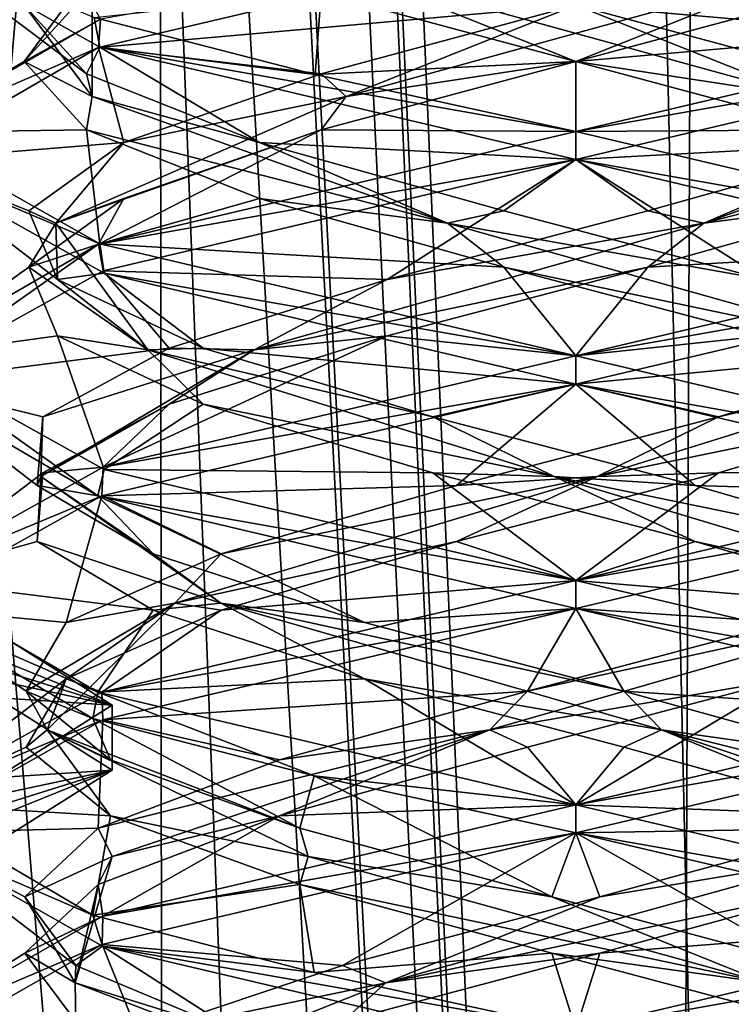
# Model space of a CAD drawing. Header units: millimetres. Extents: x -18.9 to 18.9, y -8.8 to 39.
# Tile 248 of 256: x 8.7 to 10.3, y 20.6 to 22.7. Entities that reach past the tile are written whole.
import ezdxf

# ---------------------------------------------------------------- set-up
doc = ezdxf.new("R2010")
doc.units = ezdxf.units.MM
doc.header["$LTSCALE"] = 65.185185
for name, color, linetype in [('1', 7, 'CONTINUOUS'), ('1461', 7, 'CONTINUOUS'), ('1462', 7, 'CONTINUOUS'), ('1463', 7, 'CONTINUOUS'), ('15', 7, 'CONTINUOUS'), ('1853', 7, 'CONTINUOUS'), ('1868', 7, 'CONTINUOUS'), ('1869', 7, 'CONTINUOUS'), ('1870', 7, 'CONTINUOUS'), ('1880', 7, 'CONTINUOUS'), ('1881', 7, 'CONTINUOUS'), ('1882', 7, 'CONTINUOUS'), ('1892', 7, 'CONTINUOUS'), ('1893', 7, 'CONTINUOUS'), ('1894', 7, 'CONTINUOUS'), ('1913', 7, 'CONTINUOUS'), ('1914', 7, 'CONTINUOUS'), ('1915', 7, 'CONTINUOUS'), ('2008', 7, 'CONTINUOUS'), ('7', 7, 'CONTINUOUS'), ('8', 7, 'CONTINUOUS')]:
    doc.layers.add(name, color=color, linetype=linetype)

msp = doc.modelspace()

# ---------------------------------------------------------------- linework, layer by layer
at = {"layer": '1', "color": 7, "linetype": 'Continuous'}
for points in [[(4.2931, 26.4, -16.8621), (9.0291, 26.4, -14.874), (6.4071, -3.5, -16.1774), (4.2931, 26.4, -16.8621)], [(6.4071, -3.5, -16.1774), (9.0291, 26.4, -14.874), (9.0598, -3.5, -14.8553), (6.4071, -3.5, -16.1774)], [(9.0291, 26.4, -14.874), (12.9799, 26.4, -11.588), (9.0598, -3.5, -14.8553), (9.0291, 26.4, -14.874)], [(9.0598, -3.5, -14.8553), (12.9799, 26.4, -11.588), (11.4495, -3.5, -13.1023), (9.0598, -3.5, -14.8553)]]:
    msp.add_3dface(points, dxfattribs=at)
at = {"layer": '1461', "color": 7, "linetype": 'Continuous'}
for points in [[(8.4637, 21.512, -13.2641), (8.925, 21.2224, -12.1887), (8.4637, 21.3671, -13.3031), (8.4637, 21.512, -13.2641)], [(8.925, 21.2224, -12.1887), (8.925, 21.0776, -12.2277), (8.4637, 21.3671, -13.3031), (8.925, 21.2224, -12.1887)], [(8.925, 21.2224, -12.1887), (8.4637, 20.9329, -11.1133), (8.925, 21.0776, -12.2277), (8.925, 21.2224, -12.1887)], [(8.4637, 20.9329, -11.1133), (8.4637, 20.788, -11.1523), (8.925, 21.0776, -12.2277), (8.4637, 20.9329, -11.1133)]]:
    msp.add_3dface(points, dxfattribs=at)
at = {"layer": '1462', "color": 7, "linetype": 'Continuous'}
for points in [[(8.925, 21.0776, -12.2277), (8.054, 21.0212, -12.9414), (8.4637, 21.3671, -13.3031), (8.925, 21.0776, -12.2277)], [(8.2621, 20.9354, -12.6227), (8.054, 21.0212, -12.9414), (8.925, 21.0776, -12.2277), (8.2621, 20.9354, -12.6227)], [(8.3241, 20.835, -12.2499), (8.2621, 20.9354, -12.6227), (8.925, 21.0776, -12.2277), (8.3241, 20.835, -12.2499)], [(8.4637, 20.788, -11.1523), (8.3241, 20.835, -12.2499), (8.925, 21.0776, -12.2277), (8.4637, 20.788, -11.1523)]]:
    msp.add_3dface(points, dxfattribs=at)
at = {"layer": '1463', "color": 7, "linetype": 'Continuous'}
for points in [[(8.4637, 21.512, -13.2641), (8.3241, 21.465, -12.1665), (8.925, 21.2224, -12.1887), (8.4637, 21.512, -13.2641)], [(8.3241, 21.465, -12.1665), (8.2621, 21.3646, -11.7937), (8.925, 21.2224, -12.1887), (8.3241, 21.465, -12.1665)], [(8.2621, 21.3646, -11.7937), (8.054, 21.2788, -11.475), (8.925, 21.2224, -12.1887), (8.2621, 21.3646, -11.7937)], [(8.925, 21.2224, -12.1887), (8.054, 21.2788, -11.475), (8.4637, 20.9329, -11.1133), (8.925, 21.2224, -12.1887)]]:
    msp.add_3dface(points, dxfattribs=at)
at = {"layer": '15', "color": 7, "linetype": 'Continuous'}
for points in [[(9.3355, 27.7834, 14.6836), (10.7441, -3.5, 13.6867), (9.3538, 28.967, 14.672), (9.3355, 27.7834, 14.6836)], [(9.3538, 28.967, 14.672), (10.7441, -3.5, 13.6867), (10.0229, 28.967, 14.2233), (9.3538, 28.967, 14.672)], [(10.0229, 28.967, 14.2233), (10.7441, -3.5, 13.6867), (10.7441, 28.967, 13.6867), (10.0229, 28.967, 14.2233)], [(9.3172, 26.6, 14.6952), (10.7441, -3.5, 13.6867), (9.3355, 27.7834, 14.6836), (9.3172, 26.6, 14.6952)], [(9.1871, 26.4658, 14.7769), (10.7441, -3.5, 13.6867), (9.3172, 26.6, 14.6952), (9.1871, 26.4658, 14.7769)], [(9.021, 26.4, 14.8789), (10.7441, -3.5, 13.6867), (9.1731, 26.4554, 14.7856), (9.021, 26.4, 14.8789)], [(9.1731, 26.4554, 14.7856), (10.7441, -3.5, 13.6867), (9.1871, 26.4658, 14.7769), (9.1731, 26.4554, 14.7856)], [(5.9019, -3.5, 16.3685), (9.021, 26.4, 14.8789), (3.603, 26.4, 17.0228), (5.9019, -3.5, 16.3685)], [(5.9019, -3.5, 16.3685), (10.7441, -3.5, 13.6867), (9.021, 26.4, 14.8789), (5.9019, -3.5, 16.3685)]]:
    msp.add_3dface(points, dxfattribs=at)
at = {"layer": '1853', "color": 7, "linetype": 'Continuous'}
for points in [[(8.898, 22.6875, 7.2955), (8.4586, 22.9355, 8.3468), (8.8851, 22.7539, 7.3085), (8.898, 22.6875, 7.2955)], [(9.9586, 22.9375, 9.8562), (8.8991, 22.7504, 9.4181), (8.8951, 22.6867, 9.4141), (9.9586, 22.9375, 9.8562)], [(8.8991, 22.7504, 9.4181), (8.4586, 22.498, 8.3468), (8.8951, 22.6867, 9.4141), (8.8991, 22.7504, 9.4181)], [(9.3775, 22.6266, 6.9734), (8.898, 22.6875, 7.2955), (8.8851, 22.7539, 7.3085), (9.3775, 22.6266, 6.9734)], [(8.8951, 22.6867, 9.4141), (8.4586, 22.498, 8.3468), (8.4586, 22.4351, 8.3448), (8.8951, 22.6867, 9.4141)], [(9.9586, 22.4375, 6.8562), (8.898, 22.6875, 7.2955), (9.9586, 22.5, 6.8562), (9.9586, 22.4375, 6.8562)], [(9.9586, 22.5, 6.8562), (8.898, 22.6875, 7.2955), (9.3775, 22.6266, 6.9734), (9.9586, 22.5, 6.8562)], [(8.4586, 22.498, 8.3468), (8.898, 22.25, 7.2955), (8.4586, 22.4351, 8.3448), (8.4586, 22.498, 8.3468)], [(9.9586, 22.4375, 9.8562), (9.9586, 22.5, 9.8562), (8.8951, 22.2492, 9.4141), (9.9586, 22.4375, 9.8562)], [(8.4586, 22.4351, 8.3448), (8.898, 22.25, 7.2955), (8.9076, 22.1846, 7.2859), (8.4586, 22.4351, 8.3448)], [(8.9051, 22.1896, 9.424), (9.9586, 22.4375, 9.8562), (8.8951, 22.2492, 9.4141), (8.9051, 22.1896, 9.424)], [(8.4586, 21.9976, 8.3448), (8.4587, 21.9413, 8.374), (8.8951, 22.2492, 9.4141), (8.4586, 21.9976, 8.3448)], [(8.4587, 21.9413, 8.374), (8.9051, 22.1896, 9.424), (8.8951, 22.2492, 9.4141), (8.4587, 21.9413, 8.374)], [(8.898, 22.25, 7.2955), (9.9586, 22, 6.8562), (8.9076, 22.1846, 7.2859), (8.898, 22.25, 7.2955)], [(9.9586, 22, 6.8562), (9.9586, 21.9375, 6.8562), (8.9076, 22.1846, 7.2859), (9.9586, 22, 6.8562)], [(8.8934, 21.6888, 7.3001), (8.4587, 21.9413, 8.374), (8.4586, 21.9976, 8.3448), (8.8934, 21.6888, 7.3001)], [(8.9076, 21.7471, 7.2859), (8.8934, 21.6888, 7.3001), (8.4586, 21.9976, 8.3448), (8.9076, 21.7471, 7.2859)], [(9.9586, 21.9375, 9.8562), (9.9586, 22, 9.8562), (8.9051, 21.7521, 9.424), (9.9586, 21.9375, 9.8562)], [(8.902, 21.6887, 9.4209), (9.9586, 21.9375, 9.8562), (8.9051, 21.7521, 9.424), (8.902, 21.6887, 9.4209)], [(8.4587, 21.5038, 8.374), (8.902, 21.6887, 9.4209), (8.9051, 21.7521, 9.424), (8.4587, 21.5038, 8.374)], [(9.9586, 21.5, 6.8562), (8.8934, 21.6888, 7.3001), (8.9076, 21.7471, 7.2859), (9.9586, 21.5, 6.8562)], [(8.4586, 21.4406, 8.3706), (8.902, 21.6887, 9.4209), (8.4587, 21.5038, 8.374), (8.4586, 21.4406, 8.3706)], [(9.9586, 21.4375, 6.8562), (8.8934, 21.6888, 7.3001), (9.9586, 21.5, 6.8562), (9.9586, 21.4375, 6.8562)], [(8.8934, 21.2513, 7.3001), (8.4586, 21.4406, 8.3706), (8.4587, 21.5038, 8.374), (8.8934, 21.2513, 7.3001)], [(9.9586, 21.4375, 9.8562), (9.9586, 21.5, 9.8562), (8.902, 21.2512, 9.4209), (9.9586, 21.4375, 9.8562)], [(8.8821, 21.1923, 7.3116), (8.4586, 21.4406, 8.3706), (8.8934, 21.2513, 7.3001), (8.8821, 21.1923, 7.3116)], [(8.9044, 21.1894, 9.4234), (9.9586, 21.4375, 9.8562), (8.902, 21.2512, 9.4209), (8.9044, 21.1894, 9.4234)], [(8.4586, 21.0031, 8.3706), (8.9044, 21.1894, 9.4234), (8.902, 21.2512, 9.4209), (8.4586, 21.0031, 8.3706)], [(9.3755, 21.0646, 6.9742), (8.8821, 21.1923, 7.3116), (8.8934, 21.2513, 7.3001), (9.3755, 21.0646, 6.9742)], [(9.9586, 21, 6.8562), (9.3755, 21.0646, 6.9742), (8.8934, 21.2513, 7.3001), (9.9586, 21, 6.8562)], [(8.4586, 20.9369, 8.3533), (8.9044, 21.1894, 9.4234), (8.4586, 21.0031, 8.3706), (8.4586, 20.9369, 8.3533)], [(9.9586, 20.9375, 6.8562), (9.3755, 21.0646, 6.9742), (9.9586, 21, 6.8562), (9.9586, 20.9375, 6.8562)], [(8.8821, 20.7548, 7.3116), (8.4586, 20.9369, 8.3533), (8.4586, 21.0031, 8.3706), (8.8821, 20.7548, 7.3116)], [(9.9586, 21, 9.8562), (8.9044, 20.7519, 9.4234), (9.9586, 20.9375, 9.8562), (9.9586, 21, 9.8562)], [(8.904, 20.6857, 7.2895), (8.4586, 20.9369, 8.3533), (8.8821, 20.7548, 7.3116), (8.904, 20.6857, 7.2895)], [(9.9586, 20.9375, 9.8562), (8.9044, 20.7519, 9.4234), (8.9031, 20.689, 9.4221), (9.9586, 20.9375, 9.8562)], [(8.9044, 20.7519, 9.4234), (8.4586, 20.4994, 8.3533), (8.9031, 20.689, 9.4221), (8.9044, 20.7519, 9.4234)], [(9.3755, 20.6271, 6.9742), (8.904, 20.6857, 7.2895), (8.8821, 20.7548, 7.3116), (9.3755, 20.6271, 6.9742)], [(8.9031, 20.689, 9.4221), (8.4586, 20.4994, 8.3533), (8.4586, 20.4375, 8.3561), (8.9031, 20.689, 9.4221)], [(9.9586, 20.4375, 6.8562), (8.904, 20.6857, 7.2895), (9.9586, 20.5, 6.8562), (9.9586, 20.4375, 6.8562)], [(9.9586, 20.5, 6.8562), (8.904, 20.6857, 7.2895), (9.3755, 20.6271, 6.9742), (9.9586, 20.5, 6.8562)]]:
    msp.add_3dface(points, dxfattribs=at)
at = {"layer": '1868', "color": 7, "linetype": 'Continuous'}
for points in [[(8.7292, 22.6562, 8.3562), (8.8991, 22.7504, 9.4181), (8.8681, 22.809, 8.9239), (8.7292, 22.6562, 8.3562)], [(8.4586, 22.498, 8.3468), (8.8991, 22.7504, 9.4181), (8.7292, 22.6562, 8.3562), (8.4586, 22.498, 8.3468)], [(8.8681, 22.5035, 7.7886), (8.4586, 22.498, 8.3468), (8.7292, 22.6562, 8.3562), (8.8681, 22.5035, 7.7886)], [(8.898, 22.25, 7.2955), (8.4586, 22.498, 8.3468), (8.8681, 22.5035, 7.7886), (8.898, 22.25, 7.2955)], [(9.2534, 22.3507, 7.3492), (8.898, 22.25, 7.2955), (8.8681, 22.5035, 7.7886), (9.2534, 22.3507, 7.3492)], [(9.7981, 22.1979, 7.1374), (8.898, 22.25, 7.2955), (9.2534, 22.3507, 7.3492), (9.7981, 22.1979, 7.1374)], [(9.9586, 22, 6.8562), (8.898, 22.25, 7.2955), (9.7981, 22.1979, 7.1374), (9.9586, 22, 6.8562)], [(10.379, 22.0451, 7.201), (9.9586, 22, 6.8562), (9.7981, 22.1979, 7.1374), (10.379, 22.0451, 7.201)], [(9.9586, 22, 6.8562), (10.379, 22.0451, 7.201), (11.0244, 21.7484, 7.3008), (9.9586, 22, 6.8562)], [(9.8514, 21.1285, 9.5809), (9.9586, 21, 9.8562), (10.429, 21.2812, 9.492), (9.8514, 21.1285, 9.5809)], [(10.429, 21.2812, 9.492), (9.9586, 21, 9.8562), (11.0245, 21.2516, 9.4116), (10.429, 21.2812, 9.492)], [(9.298, 20.9757, 9.3931), (9.9586, 21, 9.8562), (9.8514, 21.1285, 9.5809), (9.298, 20.9757, 9.3931)], [(8.9044, 20.7519, 9.4234), (9.9586, 21, 9.8562), (9.298, 20.9757, 9.3931), (8.9044, 20.7519, 9.4234)], [(8.8939, 20.8229, 8.9709), (8.9044, 20.7519, 9.4234), (9.298, 20.9757, 9.3931), (8.8939, 20.8229, 8.9709)], [(8.7304, 20.6701, 8.4099), (8.9044, 20.7519, 9.4234), (8.8939, 20.8229, 8.9709), (8.7304, 20.6701, 8.4099)], [(8.4586, 20.4994, 8.3533), (8.9044, 20.7519, 9.4234), (8.7304, 20.6701, 8.4099), (8.4586, 20.4994, 8.3533)], [(8.8444, 20.5174, 7.8367), (8.4586, 20.4994, 8.3533), (8.7304, 20.6701, 8.4099), (8.8444, 20.5174, 7.8367)]]:
    msp.add_3dface(points, dxfattribs=at)
at = {"layer": '1869', "color": 7, "linetype": 'Continuous'}
for points in [[(8.7292, 22.6562, 8.3562), (8.8681, 22.809, 8.9239), (8.8805, 22.8598, 8.8678), (8.7292, 22.6562, 8.3562)], [(8.8805, 22.5777, 7.8447), (8.7292, 22.6562, 8.3562), (8.8805, 22.8598, 8.8678), (8.8805, 22.5777, 7.8447)], [(8.8805, 22.5777, 7.8447), (8.8805, 22.8598, 8.8678), (8.7292, 22.7812, 8.3562), (8.8805, 22.5777, 7.8447)], [(8.8681, 22.6285, 7.7886), (8.8805, 22.5777, 7.8447), (8.7292, 22.7812, 8.3562), (8.8681, 22.6285, 7.7886)], [(8.8681, 22.5035, 7.7886), (8.7292, 22.6562, 8.3562), (8.8805, 22.5777, 7.8447), (8.8681, 22.5035, 7.7886)], [(9.2534, 22.4757, 7.3492), (8.8805, 22.5777, 7.8447), (8.8681, 22.6285, 7.7886), (9.2534, 22.4757, 7.3492)], [(9.673, 22.2957, 7.1976), (8.8681, 22.5035, 7.7886), (8.8805, 22.5777, 7.8447), (9.673, 22.2957, 7.1976)], [(9.673, 22.2957, 7.1976), (8.8805, 22.5777, 7.8447), (9.2534, 22.4757, 7.3492), (9.673, 22.2957, 7.1976)], [(9.2534, 22.3507, 7.3492), (8.8681, 22.5035, 7.7886), (9.673, 22.2957, 7.1976), (9.2534, 22.3507, 7.3492)], [(9.7981, 22.3229, 7.1374), (9.673, 22.2957, 7.1976), (9.2534, 22.4757, 7.3492), (9.7981, 22.3229, 7.1374)], [(9.7981, 22.1979, 7.1374), (9.2534, 22.3507, 7.3492), (9.673, 22.2957, 7.1976), (9.7981, 22.1979, 7.1374)], [(10.379, 22.1701, 7.201), (9.673, 22.2957, 7.1976), (9.7981, 22.3229, 7.1374), (10.379, 22.1701, 7.201)], [(10.6754, 22.0136, 7.4023), (9.7981, 22.1979, 7.1374), (9.673, 22.2957, 7.1976), (10.6754, 22.0136, 7.4023)], [(10.6754, 22.0136, 7.4023), (9.673, 22.2957, 7.1976), (10.379, 22.1701, 7.201), (10.6754, 22.0136, 7.4023)], [(10.379, 22.0451, 7.201), (9.7981, 22.1979, 7.1374), (10.6754, 22.0136, 7.4023), (10.379, 22.0451, 7.201)], [(9.7672, 21.1675, 9.5341), (10.429, 21.2812, 9.492), (10.7499, 21.4495, 9.2494), (9.7672, 21.1675, 9.5341)], [(9.7672, 21.1675, 9.5341), (10.7499, 21.4495, 9.2494), (9.8514, 21.2535, 9.5809), (9.7672, 21.1675, 9.5341)], [(9.8514, 21.2535, 9.5809), (10.7499, 21.4495, 9.2494), (10.429, 21.4062, 9.492), (9.8514, 21.2535, 9.5809)], [(9.8514, 21.1285, 9.5809), (10.429, 21.2812, 9.492), (9.7672, 21.1675, 9.5341), (9.8514, 21.1285, 9.5809)], [(9.298, 21.1007, 9.3931), (9.7672, 21.1675, 9.5341), (9.8514, 21.2535, 9.5809), (9.298, 21.1007, 9.3931)], [(8.9252, 20.8854, 8.9529), (9.7672, 21.1675, 9.5341), (8.8939, 20.9479, 8.9709), (8.9252, 20.8854, 8.9529)], [(8.8939, 20.9479, 8.9709), (9.7672, 21.1675, 9.5341), (9.298, 21.1007, 9.3931), (8.8939, 20.9479, 8.9709)], [(8.9252, 20.8854, 8.9529), (9.298, 20.9757, 9.3931), (9.7672, 21.1675, 9.5341), (8.9252, 20.8854, 8.9529)], [(9.298, 20.9757, 9.3931), (9.8514, 21.1285, 9.5809), (9.7672, 21.1675, 9.5341), (9.298, 20.9757, 9.3931)], [(8.8939, 20.8229, 8.9709), (9.298, 20.9757, 9.3931), (8.9252, 20.8854, 8.9529), (8.8939, 20.8229, 8.9709)], [(8.7304, 20.7951, 8.4099), (8.9252, 20.8854, 8.9529), (8.8939, 20.9479, 8.9709), (8.7304, 20.7951, 8.4099)], [(8.8428, 20.6034, 7.9331), (8.9252, 20.8854, 8.9529), (8.7304, 20.7951, 8.4099), (8.8428, 20.6034, 7.9331)], [(8.8428, 20.6034, 7.9331), (8.8939, 20.8229, 8.9709), (8.9252, 20.8854, 8.9529), (8.8428, 20.6034, 7.9331)], [(8.7304, 20.6701, 8.4099), (8.8939, 20.8229, 8.9709), (8.8428, 20.6034, 7.9331), (8.7304, 20.6701, 8.4099)], [(8.8444, 20.6424, 7.8367), (8.8428, 20.6034, 7.9331), (8.7304, 20.7951, 8.4099), (8.8444, 20.6424, 7.8367)], [(8.8444, 20.5174, 7.8367), (8.7304, 20.6701, 8.4099), (8.8428, 20.6034, 7.9331), (8.8444, 20.5174, 7.8367)], [(9.2102, 20.4896, 7.3809), (8.8428, 20.6034, 7.9331), (8.8444, 20.6424, 7.8367), (9.2102, 20.4896, 7.3809)], [(9.5807, 20.3213, 7.2244), (8.8444, 20.5174, 7.8367), (8.8428, 20.6034, 7.9331), (9.5807, 20.3213, 7.2244)], [(9.5807, 20.3213, 7.2244), (8.8428, 20.6034, 7.9331), (9.2102, 20.4896, 7.3809), (9.5807, 20.3213, 7.2244)]]:
    msp.add_3dface(points, dxfattribs=at)
at = {"layer": '1870', "color": 7, "linetype": 'Continuous'}
for points in [[(8.4586, 22.9355, 8.3468), (8.898, 22.6875, 7.2955), (8.8681, 22.6285, 7.7886), (8.4586, 22.9355, 8.3468)], [(8.4586, 22.9355, 8.3468), (8.8681, 22.6285, 7.7886), (8.7292, 22.7812, 8.3562), (8.4586, 22.9355, 8.3468)], [(8.898, 22.6875, 7.2955), (9.2534, 22.4757, 7.3492), (8.8681, 22.6285, 7.7886), (8.898, 22.6875, 7.2955)], [(8.898, 22.6875, 7.2955), (9.9586, 22.4375, 6.8562), (9.2534, 22.4757, 7.3492), (8.898, 22.6875, 7.2955)], [(9.9586, 22.4375, 6.8562), (9.7981, 22.3229, 7.1374), (9.2534, 22.4757, 7.3492), (9.9586, 22.4375, 6.8562)], [(9.9586, 22.4375, 6.8562), (10.379, 22.1701, 7.201), (9.7981, 22.3229, 7.1374), (9.9586, 22.4375, 6.8562)], [(10.379, 22.1701, 7.201), (9.9586, 22.4375, 6.8562), (11.0244, 22.1859, 7.3008), (10.379, 22.1701, 7.201)], [(9.9586, 21.4375, 9.8562), (10.429, 21.4062, 9.492), (11.0245, 21.6891, 9.4116), (9.9586, 21.4375, 9.8562)], [(9.9586, 21.4375, 9.8562), (8.9044, 21.1894, 9.4234), (9.8514, 21.2535, 9.5809), (9.9586, 21.4375, 9.8562)], [(9.9586, 21.4375, 9.8562), (9.8514, 21.2535, 9.5809), (10.429, 21.4062, 9.492), (9.9586, 21.4375, 9.8562)], [(8.9044, 21.1894, 9.4234), (9.298, 21.1007, 9.3931), (9.8514, 21.2535, 9.5809), (8.9044, 21.1894, 9.4234)], [(8.9044, 21.1894, 9.4234), (8.4586, 20.9369, 8.3533), (8.8939, 20.9479, 8.9709), (8.9044, 21.1894, 9.4234)], [(8.9044, 21.1894, 9.4234), (8.8939, 20.9479, 8.9709), (9.298, 21.1007, 9.3931), (8.9044, 21.1894, 9.4234)], [(8.4586, 20.9369, 8.3533), (8.7304, 20.7951, 8.4099), (8.8939, 20.9479, 8.9709), (8.4586, 20.9369, 8.3533)], [(8.4586, 20.9369, 8.3533), (8.904, 20.6857, 7.2895), (8.8444, 20.6424, 7.8367), (8.4586, 20.9369, 8.3533)], [(8.4586, 20.9369, 8.3533), (8.8444, 20.6424, 7.8367), (8.7304, 20.7951, 8.4099), (8.4586, 20.9369, 8.3533)], [(8.904, 20.6857, 7.2895), (9.2102, 20.4896, 7.3809), (8.8444, 20.6424, 7.8367), (8.904, 20.6857, 7.2895)], [(8.904, 20.6857, 7.2895), (9.9586, 20.4375, 6.8562), (9.2102, 20.4896, 7.3809), (8.904, 20.6857, 7.2895)]]:
    msp.add_3dface(points, dxfattribs=at)
at = {"layer": '1880', "color": 7, "linetype": 'Continuous'}
for points in [[(9.3775, 22.6266, 6.9734), (8.8851, 22.7539, 7.3085), (9.3909, 22.809, 7.2658), (9.3775, 22.6266, 6.9734)], [(9.9586, 22.6562, 7.1269), (9.3775, 22.6266, 6.9734), (9.3909, 22.809, 7.2658), (9.9586, 22.6562, 7.1269)], [(9.9586, 22.5, 6.8562), (9.3775, 22.6266, 6.9734), (9.9586, 22.6562, 7.1269), (9.9586, 22.5, 6.8562)], [(10.5262, 22.5035, 7.2658), (9.9586, 22.5, 6.8562), (9.9586, 22.6562, 7.1269), (10.5262, 22.5035, 7.2658)], [(9.9586, 22.5, 6.8562), (10.5262, 22.5035, 7.2658), (11.0138, 22.2516, 7.2901), (9.9586, 22.5, 6.8562)], [(10.7891, 21.8924, 9.2626), (10.2768, 21.7396, 9.5437), (11.0132, 21.7482, 9.4229), (10.7891, 21.8924, 9.2626)], [(9.6925, 21.5868, 9.5565), (9.9586, 21.5, 9.8562), (10.2768, 21.7396, 9.5437), (9.6925, 21.5868, 9.5565)], [(10.2768, 21.7396, 9.5437), (9.9586, 21.5, 9.8562), (11.0132, 21.7482, 9.4229), (10.2768, 21.7396, 9.5437)], [(9.1684, 21.434, 9.298), (9.9586, 21.5, 9.8562), (9.6925, 21.5868, 9.5565), (9.1684, 21.434, 9.298)], [(8.902, 21.2512, 9.4209), (9.9586, 21.5, 9.8562), (9.1684, 21.434, 9.298), (8.902, 21.2512, 9.4209)], [(8.8228, 21.2812, 8.8267), (8.902, 21.2512, 9.4209), (9.1684, 21.434, 9.298), (8.8228, 21.2812, 8.8267)], [(8.4586, 21.0031, 8.3706), (8.902, 21.2512, 9.4209), (8.8228, 21.2812, 8.8267), (8.4586, 21.0031, 8.3706)], [(8.7339, 21.1285, 8.2491), (8.4586, 21.0031, 8.3706), (8.8228, 21.2812, 8.8267), (8.7339, 21.1285, 8.2491)], [(8.9217, 20.9757, 7.6957), (8.4586, 21.0031, 8.3706), (8.7339, 21.1285, 8.2491), (8.9217, 20.9757, 7.6957)], [(8.8821, 20.7548, 7.3116), (8.4586, 21.0031, 8.3706), (8.9217, 20.9757, 7.6957), (8.8821, 20.7548, 7.3116)], [(9.3439, 20.8229, 7.2916), (8.8821, 20.7548, 7.3116), (8.9217, 20.9757, 7.6957), (9.3439, 20.8229, 7.2916)], [(9.3755, 20.6271, 6.9742), (8.8821, 20.7548, 7.3116), (9.3439, 20.8229, 7.2916), (9.3755, 20.6271, 6.9742)], [(9.905, 20.6701, 7.128), (9.3755, 20.6271, 6.9742), (9.3439, 20.8229, 7.2916), (9.905, 20.6701, 7.128)], [(9.9586, 20.5, 6.8562), (9.3755, 20.6271, 6.9742), (9.905, 20.6701, 7.128), (9.9586, 20.5, 6.8562)], [(10.4781, 20.5174, 7.2421), (9.9586, 20.5, 6.8562), (9.905, 20.6701, 7.128), (10.4781, 20.5174, 7.2421)]]:
    msp.add_3dface(points, dxfattribs=at)
at = {"layer": '1881', "color": 7, "linetype": 'Continuous'}
for points in [[(9.9586, 22.6562, 7.1269), (9.3909, 22.809, 7.2658), (9.447, 22.8598, 7.2782), (9.9586, 22.6562, 7.1269)], [(10.4701, 22.5777, 7.2782), (9.9586, 22.6562, 7.1269), (9.447, 22.8598, 7.2782), (10.4701, 22.5777, 7.2782)], [(10.4701, 22.5777, 7.2782), (9.447, 22.8598, 7.2782), (9.9586, 22.7812, 7.1269), (10.4701, 22.5777, 7.2782)], [(10.5262, 22.6285, 7.2658), (10.4701, 22.5777, 7.2782), (9.9586, 22.7812, 7.1269), (10.5262, 22.6285, 7.2658)], [(10.5262, 22.5035, 7.2658), (9.9586, 22.6562, 7.1269), (10.4701, 22.5777, 7.2782), (10.5262, 22.5035, 7.2658)], [(10.0066, 21.7316, 9.5486), (10.7891, 21.8924, 9.2626), (10.9125, 22.0136, 9.0731), (10.0066, 21.7316, 9.5486)], [(10.0066, 21.7316, 9.5486), (10.9125, 22.0136, 9.0731), (10.2768, 21.8646, 9.5437), (10.0066, 21.7316, 9.5486)], [(10.2768, 21.8646, 9.5437), (10.9125, 22.0136, 9.0731), (10.7891, 22.0174, 9.2626), (10.2768, 21.8646, 9.5437)], [(10.2768, 21.7396, 9.5437), (10.7891, 21.8924, 9.2626), (10.0066, 21.7316, 9.5486), (10.2768, 21.7396, 9.5437)], [(9.6925, 21.7118, 9.5565), (10.0066, 21.7316, 9.5486), (10.2768, 21.8646, 9.5437), (9.6925, 21.7118, 9.5565)], [(9.6925, 21.5868, 9.5565), (10.2768, 21.7396, 9.5437), (10.0066, 21.7316, 9.5486), (9.6925, 21.5868, 9.5565)], [(9.0654, 21.4495, 9.1475), (9.6925, 21.5868, 9.5565), (10.0066, 21.7316, 9.5486), (9.0654, 21.4495, 9.1475)], [(9.0654, 21.4495, 9.1475), (10.0066, 21.7316, 9.5486), (9.1684, 21.559, 9.298), (9.0654, 21.4495, 9.1475)], [(9.1684, 21.559, 9.298), (10.0066, 21.7316, 9.5486), (9.6925, 21.7118, 9.5565), (9.1684, 21.559, 9.298)], [(9.1684, 21.434, 9.298), (9.6925, 21.5868, 9.5565), (9.0654, 21.4495, 9.1475), (9.1684, 21.434, 9.298)], [(8.8228, 21.4062, 8.8267), (9.0654, 21.4495, 9.1475), (9.1684, 21.559, 9.298), (8.8228, 21.4062, 8.8267)], [(8.7807, 21.1675, 8.1648), (9.0654, 21.4495, 9.1475), (8.7339, 21.2535, 8.2491), (8.7807, 21.1675, 8.1648)], [(8.7339, 21.2535, 8.2491), (9.0654, 21.4495, 9.1475), (8.8228, 21.4062, 8.8267), (8.7339, 21.2535, 8.2491)], [(8.7807, 21.1675, 8.1648), (8.8228, 21.2812, 8.8267), (9.0654, 21.4495, 9.1475), (8.7807, 21.1675, 8.1648)], [(8.8228, 21.2812, 8.8267), (9.1684, 21.434, 9.298), (9.0654, 21.4495, 9.1475), (8.8228, 21.2812, 8.8267)], [(8.7339, 21.1285, 8.2491), (8.8228, 21.2812, 8.8267), (8.7807, 21.1675, 8.1648), (8.7339, 21.1285, 8.2491)], [(8.9217, 21.1007, 7.6957), (8.7807, 21.1675, 8.1648), (8.7339, 21.2535, 8.2491), (8.9217, 21.1007, 7.6957)], [(8.9217, 20.9757, 7.6957), (8.7339, 21.1285, 8.2491), (8.7807, 21.1675, 8.1648), (8.9217, 20.9757, 7.6957)], [(9.3619, 20.8854, 7.3228), (8.9217, 20.9757, 7.6957), (8.7807, 21.1675, 8.1648), (9.3619, 20.8854, 7.3228)], [(9.3619, 20.8854, 7.3228), (8.7807, 21.1675, 8.1648), (9.3439, 20.9479, 7.2916), (9.3619, 20.8854, 7.3228)], [(9.3439, 20.9479, 7.2916), (8.7807, 21.1675, 8.1648), (8.9217, 21.1007, 7.6957), (9.3439, 20.9479, 7.2916)], [(9.3439, 20.8229, 7.2916), (8.9217, 20.9757, 7.6957), (9.3619, 20.8854, 7.3228), (9.3439, 20.8229, 7.2916)], [(9.905, 20.7951, 7.128), (9.3619, 20.8854, 7.3228), (9.3439, 20.9479, 7.2916), (9.905, 20.7951, 7.128)], [(10.3817, 20.6034, 7.2405), (9.3439, 20.8229, 7.2916), (9.3619, 20.8854, 7.3228), (10.3817, 20.6034, 7.2405)], [(10.3817, 20.6034, 7.2405), (9.3619, 20.8854, 7.3228), (9.905, 20.7951, 7.128), (10.3817, 20.6034, 7.2405)], [(9.905, 20.6701, 7.128), (9.3439, 20.8229, 7.2916), (10.3817, 20.6034, 7.2405), (9.905, 20.6701, 7.128)], [(10.4781, 20.6424, 7.2421), (10.3817, 20.6034, 7.2405), (9.905, 20.7951, 7.128), (10.4781, 20.6424, 7.2421)], [(10.4781, 20.5174, 7.2421), (9.905, 20.6701, 7.128), (10.3817, 20.6034, 7.2405), (10.4781, 20.5174, 7.2421)]]:
    msp.add_3dface(points, dxfattribs=at)
at = {"layer": '1882', "color": 7, "linetype": 'Continuous'}
for points in [[(9.9586, 22.7812, 7.1269), (9.9586, 22.9375, 6.8562), (11.0138, 22.6891, 7.2901), (9.9586, 22.7812, 7.1269)], [(10.5262, 22.6285, 7.2658), (9.9586, 22.7812, 7.1269), (11.0138, 22.6891, 7.2901), (10.5262, 22.6285, 7.2658)], [(9.9586, 21.9375, 9.8562), (10.7891, 22.0174, 9.2626), (11.0132, 22.1857, 9.4229), (9.9586, 21.9375, 9.8562)], [(9.9586, 21.9375, 9.8562), (10.2768, 21.8646, 9.5437), (10.7891, 22.0174, 9.2626), (9.9586, 21.9375, 9.8562)], [(9.9586, 21.9375, 9.8562), (8.902, 21.6887, 9.4209), (9.6925, 21.7118, 9.5565), (9.9586, 21.9375, 9.8562)], [(9.9586, 21.9375, 9.8562), (9.6925, 21.7118, 9.5565), (10.2768, 21.8646, 9.5437), (9.9586, 21.9375, 9.8562)], [(8.902, 21.6887, 9.4209), (9.1684, 21.559, 9.298), (9.6925, 21.7118, 9.5565), (8.902, 21.6887, 9.4209)], [(8.902, 21.6887, 9.4209), (8.4586, 21.4406, 8.3706), (8.8228, 21.4062, 8.8267), (8.902, 21.6887, 9.4209)], [(8.902, 21.6887, 9.4209), (8.8228, 21.4062, 8.8267), (9.1684, 21.559, 9.298), (8.902, 21.6887, 9.4209)], [(8.4586, 21.4406, 8.3706), (8.8821, 21.1923, 7.3116), (8.7339, 21.2535, 8.2491), (8.4586, 21.4406, 8.3706)], [(8.4586, 21.4406, 8.3706), (8.7339, 21.2535, 8.2491), (8.8228, 21.4062, 8.8267), (8.4586, 21.4406, 8.3706)], [(8.8821, 21.1923, 7.3116), (8.9217, 21.1007, 7.6957), (8.7339, 21.2535, 8.2491), (8.8821, 21.1923, 7.3116)], [(8.8821, 21.1923, 7.3116), (9.3755, 21.0646, 6.9742), (9.3439, 20.9479, 7.2916), (8.8821, 21.1923, 7.3116)], [(8.8821, 21.1923, 7.3116), (9.3439, 20.9479, 7.2916), (8.9217, 21.1007, 7.6957), (8.8821, 21.1923, 7.3116)], [(9.3755, 21.0646, 6.9742), (9.905, 20.7951, 7.128), (9.3439, 20.9479, 7.2916), (9.3755, 21.0646, 6.9742)], [(9.3755, 21.0646, 6.9742), (9.9586, 20.9375, 6.8562), (9.905, 20.7951, 7.128), (9.3755, 21.0646, 6.9742)], [(9.9586, 20.9375, 6.8562), (10.4781, 20.6424, 7.2421), (9.905, 20.7951, 7.128), (9.9586, 20.9375, 6.8562)], [(10.4781, 20.6424, 7.2421), (9.9586, 20.9375, 6.8562), (11.0199, 20.6873, 7.2963), (10.4781, 20.6424, 7.2421)]]:
    msp.add_3dface(points, dxfattribs=at)
at = {"layer": '1892', "color": 7, "linetype": 'Continuous'}
for points in [[(10.6637, 22.3507, 9.3633), (10.119, 22.1979, 9.5751), (11.0182, 22.2497, 9.418), (10.6637, 22.3507, 9.3633)], [(10.119, 22.1979, 9.5751), (9.9586, 22, 9.8562), (11.0182, 22.2497, 9.418), (10.119, 22.1979, 9.5751)], [(9.5381, 22.0451, 9.5115), (9.9586, 22, 9.8562), (10.119, 22.1979, 9.5751), (9.5381, 22.0451, 9.5115)], [(8.9051, 21.7521, 9.424), (9.9586, 22, 9.8562), (9.5381, 22.0451, 9.5115), (8.9051, 21.7521, 9.424)], [(9.0522, 21.8924, 9.1868), (8.9051, 21.7521, 9.424), (9.5381, 22.0451, 9.5115), (9.0522, 21.8924, 9.1868)], [(8.7711, 21.7396, 8.6744), (8.9051, 21.7521, 9.424), (9.0522, 21.8924, 9.1868), (8.7711, 21.7396, 8.6744)], [(8.4587, 21.5038, 8.374), (8.9051, 21.7521, 9.424), (8.7711, 21.7396, 8.6744), (8.4587, 21.5038, 8.374)], [(8.7584, 21.5868, 8.0902), (8.4587, 21.5038, 8.374), (8.7711, 21.7396, 8.6744), (8.7584, 21.5868, 8.0902)], [(9.0168, 21.434, 7.566), (8.4587, 21.5038, 8.374), (8.7584, 21.5868, 8.0902), (9.0168, 21.434, 7.566)], [(8.8934, 21.2513, 7.3001), (8.4587, 21.5038, 8.374), (9.0168, 21.434, 7.566), (8.8934, 21.2513, 7.3001)], [(9.4881, 21.2812, 7.2205), (8.8934, 21.2513, 7.3001), (9.0168, 21.434, 7.566), (9.4881, 21.2812, 7.2205)], [(9.9586, 21, 6.8562), (8.8934, 21.2513, 7.3001), (9.4881, 21.2812, 7.2205), (9.9586, 21, 6.8562)], [(10.0657, 21.1285, 7.1315), (9.9586, 21, 6.8562), (9.4881, 21.2812, 7.2205), (10.0657, 21.1285, 7.1315)], [(10.6191, 20.9757, 7.3194), (9.9586, 21, 6.8562), (10.0657, 21.1285, 7.1315), (10.6191, 20.9757, 7.3194)], [(9.9586, 21, 6.8562), (10.6191, 20.9757, 7.3194), (11.009, 20.753, 7.2855), (9.9586, 21, 6.8562)]]:
    msp.add_3dface(points, dxfattribs=at)
at = {"layer": '1893', "color": 7, "linetype": 'Continuous'}
for points in [[(10.2441, 22.2957, 9.5148), (11.049, 22.5035, 8.9239), (11.0366, 22.5777, 8.8678), (10.2441, 22.2957, 9.5148)], [(10.2441, 22.2957, 9.5148), (11.0366, 22.5777, 8.8678), (10.6637, 22.4757, 9.3633), (10.2441, 22.2957, 9.5148)], [(10.6637, 22.3507, 9.3633), (11.049, 22.5035, 8.9239), (10.2441, 22.2957, 9.5148), (10.6637, 22.3507, 9.3633)], [(10.119, 22.3229, 9.5751), (10.2441, 22.2957, 9.5148), (10.6637, 22.4757, 9.3633), (10.119, 22.3229, 9.5751)], [(10.119, 22.1979, 9.5751), (10.6637, 22.3507, 9.3633), (10.2441, 22.2957, 9.5148), (10.119, 22.1979, 9.5751)], [(9.5381, 22.1701, 9.5115), (10.2441, 22.2957, 9.5148), (10.119, 22.3229, 9.5751), (9.5381, 22.1701, 9.5115)], [(9.2417, 22.0136, 9.3102), (10.119, 22.1979, 9.5751), (10.2441, 22.2957, 9.5148), (9.2417, 22.0136, 9.3102)], [(9.2417, 22.0136, 9.3102), (10.2441, 22.2957, 9.5148), (9.5381, 22.1701, 9.5115), (9.2417, 22.0136, 9.3102)], [(9.5381, 22.0451, 9.5115), (10.119, 22.1979, 9.5751), (9.2417, 22.0136, 9.3102), (9.5381, 22.0451, 9.5115)], [(9.0522, 22.0174, 9.1868), (9.2417, 22.0136, 9.3102), (9.5381, 22.1701, 9.5115), (9.0522, 22.0174, 9.1868)], [(9.0522, 21.8924, 9.1868), (9.5381, 22.0451, 9.5115), (9.2417, 22.0136, 9.3102), (9.0522, 21.8924, 9.1868)], [(8.7663, 21.7316, 8.4043), (9.0522, 21.8924, 9.1868), (9.2417, 22.0136, 9.3102), (8.7663, 21.7316, 8.4043)], [(8.7663, 21.7316, 8.4043), (9.2417, 22.0136, 9.3102), (8.7711, 21.8646, 8.6744), (8.7663, 21.7316, 8.4043)], [(8.7711, 21.8646, 8.6744), (9.2417, 22.0136, 9.3102), (9.0522, 22.0174, 9.1868), (8.7711, 21.8646, 8.6744)], [(8.7711, 21.7396, 8.6744), (9.0522, 21.8924, 9.1868), (8.7663, 21.7316, 8.4043), (8.7711, 21.7396, 8.6744)], [(8.7584, 21.7118, 8.0902), (8.7663, 21.7316, 8.4043), (8.7711, 21.8646, 8.6744), (8.7584, 21.7118, 8.0902)], [(8.7584, 21.5868, 8.0902), (8.7711, 21.7396, 8.6744), (8.7663, 21.7316, 8.4043), (8.7584, 21.5868, 8.0902)], [(9.1673, 21.4495, 7.4631), (8.7584, 21.5868, 8.0902), (8.7663, 21.7316, 8.4043), (9.1673, 21.4495, 7.4631)], [(9.0168, 21.559, 7.566), (8.7663, 21.7316, 8.4043), (8.7584, 21.7118, 8.0902), (9.0168, 21.559, 7.566)], [(9.1673, 21.4495, 7.4631), (8.7663, 21.7316, 8.4043), (9.0168, 21.559, 7.566), (9.1673, 21.4495, 7.4631)], [(9.0168, 21.434, 7.566), (8.7584, 21.5868, 8.0902), (9.1673, 21.4495, 7.4631), (9.0168, 21.434, 7.566)], [(9.4881, 21.4062, 7.2205), (9.1673, 21.4495, 7.4631), (9.0168, 21.559, 7.566), (9.4881, 21.4062, 7.2205)], [(9.4881, 21.2812, 7.2205), (9.0168, 21.434, 7.566), (9.1673, 21.4495, 7.4631), (9.4881, 21.2812, 7.2205)], [(10.15, 21.1675, 7.1784), (9.4881, 21.2812, 7.2205), (9.1673, 21.4495, 7.4631), (10.15, 21.1675, 7.1784)], [(10.15, 21.1675, 7.1784), (9.1673, 21.4495, 7.4631), (10.0657, 21.2535, 7.1315), (10.15, 21.1675, 7.1784)], [(10.0657, 21.2535, 7.1315), (9.1673, 21.4495, 7.4631), (9.4881, 21.4062, 7.2205), (10.0657, 21.2535, 7.1315)], [(10.0657, 21.1285, 7.1315), (9.4881, 21.2812, 7.2205), (10.15, 21.1675, 7.1784), (10.0657, 21.1285, 7.1315)], [(10.6191, 21.1007, 7.3194), (10.15, 21.1675, 7.1784), (10.0657, 21.2535, 7.1315), (10.6191, 21.1007, 7.3194)], [(10.6191, 20.9757, 7.3194), (10.0657, 21.1285, 7.1315), (10.15, 21.1675, 7.1784), (10.6191, 20.9757, 7.3194)], [(10.992, 20.8854, 7.7596), (10.6191, 20.9757, 7.3194), (10.15, 21.1675, 7.1784), (10.992, 20.8854, 7.7596)], [(10.992, 20.8854, 7.7596), (10.15, 21.1675, 7.1784), (11.0232, 20.9479, 7.7416), (10.992, 20.8854, 7.7596)], [(11.0232, 20.9479, 7.7416), (10.15, 21.1675, 7.1784), (10.6191, 21.1007, 7.3194), (11.0232, 20.9479, 7.7416)]]:
    msp.add_3dface(points, dxfattribs=at)
at = {"layer": '1894', "color": 7, "linetype": 'Continuous'}
for points in [[(9.9586, 22.4375, 9.8562), (10.6637, 22.4757, 9.3633), (11.0182, 22.6872, 9.418), (9.9586, 22.4375, 9.8562)], [(9.9586, 22.4375, 9.8562), (10.119, 22.3229, 9.5751), (10.6637, 22.4757, 9.3633), (9.9586, 22.4375, 9.8562)], [(9.9586, 22.4375, 9.8562), (8.9051, 22.1896, 9.424), (9.5381, 22.1701, 9.5115), (9.9586, 22.4375, 9.8562)], [(9.9586, 22.4375, 9.8562), (9.5381, 22.1701, 9.5115), (10.119, 22.3229, 9.5751), (9.9586, 22.4375, 9.8562)], [(8.9051, 22.1896, 9.424), (8.4587, 21.9413, 8.374), (9.0522, 22.0174, 9.1868), (8.9051, 22.1896, 9.424)], [(8.9051, 22.1896, 9.424), (9.0522, 22.0174, 9.1868), (9.5381, 22.1701, 9.5115), (8.9051, 22.1896, 9.424)], [(8.4587, 21.9413, 8.374), (8.7711, 21.8646, 8.6744), (9.0522, 22.0174, 9.1868), (8.4587, 21.9413, 8.374)], [(8.4587, 21.9413, 8.374), (8.8934, 21.6888, 7.3001), (8.7584, 21.7118, 8.0902), (8.4587, 21.9413, 8.374)], [(8.4587, 21.9413, 8.374), (8.7584, 21.7118, 8.0902), (8.7711, 21.8646, 8.6744), (8.4587, 21.9413, 8.374)], [(8.8934, 21.6888, 7.3001), (9.0168, 21.559, 7.566), (8.7584, 21.7118, 8.0902), (8.8934, 21.6888, 7.3001)], [(8.8934, 21.6888, 7.3001), (9.9586, 21.4375, 6.8562), (9.4881, 21.4062, 7.2205), (8.8934, 21.6888, 7.3001)], [(8.8934, 21.6888, 7.3001), (9.4881, 21.4062, 7.2205), (9.0168, 21.559, 7.566), (8.8934, 21.6888, 7.3001)], [(9.9586, 21.4375, 6.8562), (10.0657, 21.2535, 7.1315), (9.4881, 21.4062, 7.2205), (9.9586, 21.4375, 6.8562)], [(10.0657, 21.2535, 7.1315), (9.9586, 21.4375, 6.8562), (11.009, 21.1905, 7.2855), (10.0657, 21.2535, 7.1315)], [(10.6191, 21.1007, 7.3194), (10.0657, 21.2535, 7.1315), (11.009, 21.1905, 7.2855), (10.6191, 21.1007, 7.3194)], [(9.9586, 20.4375, 9.8562), (10.707, 20.4896, 9.3316), (11.028, 20.6901, 9.408), (9.9586, 20.4375, 9.8562)]]:
    msp.add_3dface(points, dxfattribs=at)
at = {"layer": '1913', "color": 7, "linetype": 'Continuous'}
for points in [[(10.5262, 22.809, 9.4467), (9.9586, 22.6562, 9.5856), (11.0112, 22.7476, 9.4249), (10.5262, 22.809, 9.4467)], [(9.9586, 22.6562, 9.5856), (9.9586, 22.5, 9.8562), (11.0112, 22.7476, 9.4249), (9.9586, 22.6562, 9.5856)], [(9.3909, 22.5035, 9.4467), (9.9586, 22.5, 9.8562), (9.9586, 22.6562, 9.5856), (9.3909, 22.5035, 9.4467)], [(8.8951, 22.2492, 9.4141), (9.9586, 22.5, 9.8562), (9.3909, 22.5035, 9.4467), (8.8951, 22.2492, 9.4141)], [(8.9515, 22.3507, 9.0614), (8.8951, 22.2492, 9.4141), (9.3909, 22.5035, 9.4467), (8.9515, 22.3507, 9.0614)], [(8.7397, 22.1979, 8.5167), (8.8951, 22.2492, 9.4141), (8.9515, 22.3507, 9.0614), (8.7397, 22.1979, 8.5167)], [(8.4586, 21.9976, 8.3448), (8.8951, 22.2492, 9.4141), (8.7397, 22.1979, 8.5167), (8.4586, 21.9976, 8.3448)], [(8.8034, 22.0451, 7.9358), (8.4586, 21.9976, 8.3448), (8.7397, 22.1979, 8.5167), (8.8034, 22.0451, 7.9358)], [(8.9076, 21.7471, 7.2859), (8.4586, 21.9976, 8.3448), (8.8034, 22.0451, 7.9358), (8.9076, 21.7471, 7.2859)], [(9.128, 21.8924, 7.4499), (8.9076, 21.7471, 7.2859), (8.8034, 22.0451, 7.9358), (9.128, 21.8924, 7.4499)], [(9.6404, 21.7396, 7.1688), (8.9076, 21.7471, 7.2859), (9.128, 21.8924, 7.4499), (9.6404, 21.7396, 7.1688)], [(9.9586, 21.5, 6.8562), (8.9076, 21.7471, 7.2859), (9.6404, 21.7396, 7.1688), (9.9586, 21.5, 6.8562)], [(10.2247, 21.5868, 7.156), (9.9586, 21.5, 6.8562), (9.6404, 21.7396, 7.1688), (10.2247, 21.5868, 7.156)], [(10.7488, 21.434, 7.4145), (9.9586, 21.5, 6.8562), (10.2247, 21.5868, 7.156), (10.7488, 21.434, 7.4145)], [(9.9586, 21.5, 6.8562), (10.7488, 21.434, 7.4145), (11.0205, 21.2496, 7.2969), (9.9586, 21.5, 6.8562)], [(10.5733, 20.8229, 9.4209), (10.0122, 20.6701, 9.5844), (11.0136, 20.7483, 9.4225), (10.5733, 20.8229, 9.4209)], [(10.0122, 20.6701, 9.5844), (9.9586, 20.5, 9.8562), (11.0136, 20.7483, 9.4225), (10.0122, 20.6701, 9.5844)], [(9.439, 20.5174, 9.4704), (9.9586, 20.5, 9.8562), (10.0122, 20.6701, 9.5844), (9.439, 20.5174, 9.4704)]]:
    msp.add_3dface(points, dxfattribs=at)
at = {"layer": '1914', "color": 7, "linetype": 'Continuous'}
for points in [[(9.447, 22.5777, 9.4343), (9.9586, 22.6562, 9.5856), (10.4701, 22.8598, 9.4343), (9.447, 22.5777, 9.4343)], [(9.447, 22.5777, 9.4343), (10.4701, 22.8598, 9.4343), (9.9586, 22.7812, 9.5856), (9.447, 22.5777, 9.4343)], [(9.9586, 22.6562, 9.5856), (10.5262, 22.809, 9.4467), (10.4701, 22.8598, 9.4343), (9.9586, 22.6562, 9.5856)], [(9.3909, 22.6285, 9.4467), (9.447, 22.5777, 9.4343), (9.9586, 22.7812, 9.5856), (9.3909, 22.6285, 9.4467)], [(9.3909, 22.5035, 9.4467), (9.9586, 22.6562, 9.5856), (9.447, 22.5777, 9.4343), (9.3909, 22.5035, 9.4467)], [(8.9515, 22.4757, 9.0614), (9.447, 22.5777, 9.4343), (9.3909, 22.6285, 9.4467), (8.9515, 22.4757, 9.0614)], [(8.8, 22.2957, 8.6418), (9.3909, 22.5035, 9.4467), (9.447, 22.5777, 9.4343), (8.8, 22.2957, 8.6418)], [(8.8, 22.2957, 8.6418), (9.447, 22.5777, 9.4343), (8.9515, 22.4757, 9.0614), (8.8, 22.2957, 8.6418)], [(8.9515, 22.3507, 9.0614), (9.3909, 22.5035, 9.4467), (8.8, 22.2957, 8.6418), (8.9515, 22.3507, 9.0614)], [(8.7397, 22.3229, 8.5167), (8.8, 22.2957, 8.6418), (8.9515, 22.4757, 9.0614), (8.7397, 22.3229, 8.5167)], [(8.7397, 22.1979, 8.5167), (8.9515, 22.3507, 9.0614), (8.8, 22.2957, 8.6418), (8.7397, 22.1979, 8.5167)], [(8.8034, 22.1701, 7.9358), (8.8, 22.2957, 8.6418), (8.7397, 22.3229, 8.5167), (8.8034, 22.1701, 7.9358)], [(9.0046, 22.0136, 7.6394), (8.7397, 22.1979, 8.5167), (8.8, 22.2957, 8.6418), (9.0046, 22.0136, 7.6394)], [(9.0046, 22.0136, 7.6394), (8.8, 22.2957, 8.6418), (8.8034, 22.1701, 7.9358), (9.0046, 22.0136, 7.6394)], [(8.8034, 22.0451, 7.9358), (8.7397, 22.1979, 8.5167), (9.0046, 22.0136, 7.6394), (8.8034, 22.0451, 7.9358)], [(9.128, 22.0174, 7.4499), (9.0046, 22.0136, 7.6394), (8.8034, 22.1701, 7.9358), (9.128, 22.0174, 7.4499)], [(9.128, 21.8924, 7.4499), (8.8034, 22.0451, 7.9358), (9.0046, 22.0136, 7.6394), (9.128, 21.8924, 7.4499)], [(9.6404, 21.8646, 7.1688), (9.0046, 22.0136, 7.6394), (9.128, 22.0174, 7.4499), (9.6404, 21.8646, 7.1688)], [(9.9105, 21.7316, 7.1639), (9.128, 21.8924, 7.4499), (9.0046, 22.0136, 7.6394), (9.9105, 21.7316, 7.1639)], [(9.9105, 21.7316, 7.1639), (9.0046, 22.0136, 7.6394), (9.6404, 21.8646, 7.1688), (9.9105, 21.7316, 7.1639)], [(9.6404, 21.7396, 7.1688), (9.128, 21.8924, 7.4499), (9.9105, 21.7316, 7.1639), (9.6404, 21.7396, 7.1688)], [(10.2247, 21.7118, 7.156), (9.9105, 21.7316, 7.1639), (9.6404, 21.8646, 7.1688), (10.2247, 21.7118, 7.156)], [(10.2247, 21.5868, 7.156), (9.6404, 21.7396, 7.1688), (9.9105, 21.7316, 7.1639), (10.2247, 21.5868, 7.156)], [(10.8518, 21.4495, 7.5649), (10.2247, 21.5868, 7.156), (9.9105, 21.7316, 7.1639), (10.8518, 21.4495, 7.5649)], [(10.8518, 21.4495, 7.5649), (9.9105, 21.7316, 7.1639), (10.7488, 21.559, 7.4145), (10.8518, 21.4495, 7.5649)], [(10.7488, 21.559, 7.4145), (9.9105, 21.7316, 7.1639), (10.2247, 21.7118, 7.156), (10.7488, 21.559, 7.4145)], [(10.7488, 21.434, 7.4145), (10.2247, 21.5868, 7.156), (10.8518, 21.4495, 7.5649), (10.7488, 21.434, 7.4145)], [(10.0122, 20.7951, 9.5844), (10.5552, 20.8854, 9.3897), (10.5733, 20.9479, 9.4209), (10.0122, 20.7951, 9.5844)], [(9.5354, 20.6034, 9.472), (10.5733, 20.8229, 9.4209), (10.5552, 20.8854, 9.3897), (9.5354, 20.6034, 9.472)], [(9.5354, 20.6034, 9.472), (10.5552, 20.8854, 9.3897), (10.0122, 20.7951, 9.5844), (9.5354, 20.6034, 9.472)], [(10.0122, 20.6701, 9.5844), (10.5733, 20.8229, 9.4209), (9.5354, 20.6034, 9.472), (10.0122, 20.6701, 9.5844)], [(9.439, 20.6424, 9.4704), (9.5354, 20.6034, 9.472), (10.0122, 20.7951, 9.5844), (9.439, 20.6424, 9.4704)], [(9.439, 20.5174, 9.4704), (10.0122, 20.6701, 9.5844), (9.5354, 20.6034, 9.472), (9.439, 20.5174, 9.4704)], [(8.9833, 20.4896, 9.1046), (9.5354, 20.6034, 9.472), (9.439, 20.6424, 9.4704), (8.9833, 20.4896, 9.1046)], [(8.8267, 20.3213, 8.7341), (9.439, 20.5174, 9.4704), (9.5354, 20.6034, 9.472), (8.8267, 20.3213, 8.7341)], [(8.8267, 20.3213, 8.7341), (9.5354, 20.6034, 9.472), (8.9833, 20.4896, 9.1046), (8.8267, 20.3213, 8.7341)]]:
    msp.add_3dface(points, dxfattribs=at)
at = {"layer": '1915', "color": 7, "linetype": 'Continuous'}
for points in [[(9.9586, 22.9375, 9.8562), (8.8951, 22.6867, 9.4141), (9.9586, 22.7812, 9.5856), (9.9586, 22.9375, 9.8562)], [(8.8951, 22.6867, 9.4141), (9.3909, 22.6285, 9.4467), (9.9586, 22.7812, 9.5856), (8.8951, 22.6867, 9.4141)], [(8.8951, 22.6867, 9.4141), (8.4586, 22.4351, 8.3448), (8.9515, 22.4757, 9.0614), (8.8951, 22.6867, 9.4141)], [(8.8951, 22.6867, 9.4141), (8.9515, 22.4757, 9.0614), (9.3909, 22.6285, 9.4467), (8.8951, 22.6867, 9.4141)], [(8.4586, 22.4351, 8.3448), (8.7397, 22.3229, 8.5167), (8.9515, 22.4757, 9.0614), (8.4586, 22.4351, 8.3448)], [(8.4586, 22.4351, 8.3448), (8.9076, 22.1846, 7.2859), (8.8034, 22.1701, 7.9358), (8.4586, 22.4351, 8.3448)], [(8.4586, 22.4351, 8.3448), (8.8034, 22.1701, 7.9358), (8.7397, 22.3229, 8.5167), (8.4586, 22.4351, 8.3448)], [(8.9076, 22.1846, 7.2859), (9.128, 22.0174, 7.4499), (8.8034, 22.1701, 7.9358), (8.9076, 22.1846, 7.2859)], [(8.9076, 22.1846, 7.2859), (9.9586, 21.9375, 6.8562), (9.128, 22.0174, 7.4499), (8.9076, 22.1846, 7.2859)], [(9.9586, 21.9375, 6.8562), (9.6404, 21.8646, 7.1688), (9.128, 22.0174, 7.4499), (9.9586, 21.9375, 6.8562)], [(9.9586, 21.9375, 6.8562), (10.2247, 21.7118, 7.156), (9.6404, 21.8646, 7.1688), (9.9586, 21.9375, 6.8562)], [(10.2247, 21.7118, 7.156), (9.9586, 21.9375, 6.8562), (11.0205, 21.6871, 7.2969), (10.2247, 21.7118, 7.156)], [(10.7488, 21.559, 7.4145), (10.2247, 21.7118, 7.156), (11.0205, 21.6871, 7.2969), (10.7488, 21.559, 7.4145)], [(9.9586, 20.9375, 9.8562), (10.5733, 20.9479, 9.4209), (11.0136, 21.1858, 9.4225), (9.9586, 20.9375, 9.8562)], [(9.9586, 20.9375, 9.8562), (10.0122, 20.7951, 9.5844), (10.5733, 20.9479, 9.4209), (9.9586, 20.9375, 9.8562)], [(9.9586, 20.9375, 9.8562), (8.9031, 20.689, 9.4221), (9.439, 20.6424, 9.4704), (9.9586, 20.9375, 9.8562)], [(9.9586, 20.9375, 9.8562), (9.439, 20.6424, 9.4704), (10.0122, 20.7951, 9.5844), (9.9586, 20.9375, 9.8562)], [(8.9031, 20.689, 9.4221), (8.4586, 20.4375, 8.3561), (8.9833, 20.4896, 9.1046), (8.9031, 20.689, 9.4221)], [(8.9031, 20.689, 9.4221), (8.9833, 20.4896, 9.1046), (9.439, 20.6424, 9.4704), (8.9031, 20.689, 9.4221)]]:
    msp.add_3dface(points, dxfattribs=at)
at = {"layer": '2008', "color": 7, "linetype": 'Continuous'}
for points in [[(11.0138, 22.6891, 7.2901), (9.9586, 22.9375, 6.8562), (11.0102, 22.7527, 7.2867), (11.0138, 22.6891, 7.2901)], [(9.9586, 22.5, 9.8562), (11.0182, 22.6872, 9.418), (11.0112, 22.7476, 9.4249), (9.9586, 22.5, 9.8562)], [(9.9586, 22.5, 9.8562), (9.9586, 22.4375, 9.8562), (11.0182, 22.6872, 9.418), (9.9586, 22.5, 9.8562)], [(9.9586, 22.4375, 6.8562), (9.9586, 22.5, 6.8562), (11.0138, 22.2516, 7.2901), (9.9586, 22.4375, 6.8562)], [(11.0244, 22.1859, 7.3008), (9.9586, 22.4375, 6.8562), (11.0138, 22.2516, 7.2901), (11.0244, 22.1859, 7.3008)], [(9.9586, 22, 9.8562), (11.0132, 22.1857, 9.4229), (11.0182, 22.2497, 9.418), (9.9586, 22, 9.8562)], [(9.9586, 22, 9.8562), (9.9586, 21.9375, 9.8562), (11.0132, 22.1857, 9.4229), (9.9586, 22, 9.8562)], [(9.9586, 21.9375, 6.8562), (9.9586, 22, 6.8562), (11.0244, 21.7484, 7.3008), (9.9586, 21.9375, 6.8562)], [(9.9586, 21.9375, 6.8562), (11.0244, 21.7484, 7.3008), (11.0205, 21.6871, 7.2969), (9.9586, 21.9375, 6.8562)], [(9.9586, 21.5, 9.8562), (11.0245, 21.6891, 9.4116), (11.0132, 21.7482, 9.4229), (9.9586, 21.5, 9.8562)], [(9.9586, 21.5, 9.8562), (9.9586, 21.4375, 9.8562), (11.0245, 21.6891, 9.4116), (9.9586, 21.5, 9.8562)], [(9.9586, 21.4375, 6.8562), (9.9586, 21.5, 6.8562), (11.0205, 21.2496, 7.2969), (9.9586, 21.4375, 6.8562)], [(11.009, 21.1905, 7.2855), (9.9586, 21.4375, 6.8562), (11.0205, 21.2496, 7.2969), (11.009, 21.1905, 7.2855)], [(11.0245, 21.2516, 9.4116), (9.9586, 21, 9.8562), (11.0136, 21.1858, 9.4225), (11.0245, 21.2516, 9.4116)], [(9.9586, 21, 9.8562), (9.9586, 20.9375, 9.8562), (11.0136, 21.1858, 9.4225), (9.9586, 21, 9.8562)], [(9.9586, 20.9375, 6.8562), (9.9586, 21, 6.8562), (11.009, 20.753, 7.2855), (9.9586, 20.9375, 6.8562)], [(11.0199, 20.6873, 7.2963), (9.9586, 20.9375, 6.8562), (11.009, 20.753, 7.2855), (11.0199, 20.6873, 7.2963)], [(9.9586, 20.5, 9.8562), (11.028, 20.6901, 9.408), (11.0136, 20.7483, 9.4225), (9.9586, 20.5, 9.8562)], [(9.9586, 20.5, 9.8562), (9.9586, 20.4375, 9.8562), (11.028, 20.6901, 9.408), (9.9586, 20.5, 9.8562)]]:
    msp.add_3dface(points, dxfattribs=at)
at = {"layer": '7', "color": 7, "linetype": 'Continuous'}
for points in [[(10.0975, -3.5, 5.5098), (8.7092, 32.4, 5.7947), (8.432, -3.5, 5.9497), (10.0975, -3.5, 5.5098)], [(10.2565, 32.4, 5.5219), (8.7092, 32.4, 5.7947), (10.0975, -3.5, 5.5098), (10.2565, 32.4, 5.5219)], [(11.7132, -3.5, 6.1104), (10.2565, 32.4, 5.5219), (10.0975, -3.5, 5.5098), (11.7132, -3.5, 6.1104)], [(11.7132, -3.5, 6.1104), (11.7132, 32.4, 6.1104), (10.2565, 32.4, 5.5219), (11.7132, -3.5, 6.1104)]]:
    msp.add_3dface(points, dxfattribs=at)
at = {"layer": '8', "color": 7, "linetype": 'Continuous'}
for points in [[(8.0516, -3.5, 10.4742), (8.0516, 29.1905, 10.4742), (10.7699, -3.5, 12.9218), (8.0516, -3.5, 10.4742)], [(8.0516, 29.1905, 10.4742), (9.2835, 29.0956, 11.5834), (10.7699, -3.5, 12.9218), (8.0516, 29.1905, 10.4742)], [(10.7699, 28.9806, 12.9218), (10.7699, -3.5, 12.9218), (9.2835, 29.0956, 11.5834), (10.7699, 28.9806, 12.9218)]]:
    msp.add_3dface(points, dxfattribs=at)

doc.saveas('drawing.dxf')
